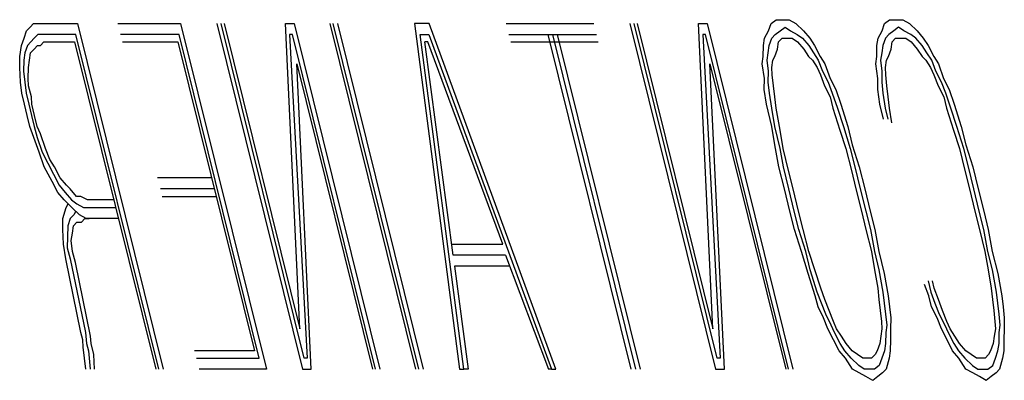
# Model space of a CAD drawing. Extents: x -169 to 2224, y 0 to 2796.
# Tile 171 of 256: x 1560.9501 to 1561.2107, y 418.9334 to 419.0289. Entities that reach past the tile are written whole.
import ezdxf

# ---------------------------------------------------------------- set-up
doc = ezdxf.new("R2010")
doc.units = 0
doc.header["$MEASUREMENT"] = 0
doc.layers.add('SPILL-BUCKET', color=1, linetype='CONTINUOUS')

msp = doc.modelspace()

# ---------------------------------------------------------------- linework, layer by layer
at = {"layer": 'SPILL-BUCKET', "color": 8, "linetype": 'Continuous'}
for p, q in [((1561.14897, 419.02795), (1561.15028, 419.02892)), ((1561.15028, 419.02892), (1561.15221, 419.02892)), ((1561.15221, 419.02892), (1561.15376, 419.02892)), ((1561.15376, 419.02892), (1561.15554, 419.02795)), ((1561.17901, 419.02795), (1561.18031, 419.02892)), ((1561.18031, 419.02892), (1561.18224, 419.02892)), ((1561.18224, 419.02892), (1561.18379, 419.02892)), ((1561.18379, 419.02892), (1561.18557, 419.02795)), ((1560.95197, 419.026), (1560.95288, 419.02697)), ((1560.95288, 419.02697), (1560.9538, 419.02795)), ((1560.9538, 419.02795), (1560.95535, 419.02795)), ((1560.95535, 419.02795), (1560.95651, 419.02795)), ((1560.95651, 419.02795), (1560.96539, 419.02795)), ((1560.96539, 419.02795), (1560.98808, 418.9363)), ((1560.97611, 419.02795), (1560.99272, 419.02795)), ((1560.99272, 419.02795), (1561.01541, 418.9363)), ((1561.00228, 419.02795), (1561.02497, 418.9363)), ((1561.02541, 418.93922), (1561.00344, 419.02795)), ((1561.00421, 419.02795), (1561.02425, 418.94702)), ((1561.02425, 418.94702), (1561.02044, 419.02795)), ((1561.02044, 419.02795), (1561.02276, 419.02795)), ((1561.02276, 419.02795), (1561.04544, 418.9363)), ((1561.055, 418.9363), (1561.03231, 419.02795)), ((1561.05578, 418.9363), (1561.03309, 419.02795)), ((1561.03425, 419.02795), (1561.05694, 418.9363)), ((1561.05849, 419.02795), (1561.05462, 419.02795)), ((1561.05462, 419.02795), (1561.0665, 418.9363)), ((1561.09199, 418.9363), (1561.05849, 419.02795)), ((1561.07886, 419.02795), (1561.10204, 419.02795)), ((1561.1116, 419.02795), (1561.13429, 418.9363)), ((1561.13473, 418.93922), (1561.11276, 419.02795)), ((1561.11353, 419.02795), (1561.13357, 418.94702)), ((1561.13357, 418.94702), (1561.12976, 419.02795)), ((1561.12976, 419.02795), (1561.13207, 419.02795)), ((1561.13207, 419.02795), (1561.15476, 418.9363)), ((1561.1483, 419.026), (1561.14897, 419.02795)), ((1561.15139, 419.026), (1561.15269, 419.02697)), ((1561.15269, 419.02697), (1561.15409, 419.026)), ((1561.15554, 419.02795), (1561.15757, 419.026)), ((1561.17833, 419.026), (1561.17901, 419.02795)), ((1561.18272, 419.02697), (1561.18142, 419.026)), ((1561.18412, 419.026), (1561.18272, 419.02697)), ((1561.18557, 419.02795), (1561.1876, 419.026)), ((1560.95062, 419.0221), (1560.95129, 419.02405)), ((1560.95129, 419.02405), (1560.95197, 419.026)), ((1560.954, 419.02405), (1560.95308, 419.02307)), ((1560.95491, 419.02502), (1560.954, 419.02405)), ((1560.95607, 419.02502), (1560.95491, 419.02502)), ((1560.95723, 419.02502), (1560.95607, 419.02502)), ((1560.96496, 419.02502), (1560.95723, 419.02502)), ((1560.98692, 418.9363), (1560.96496, 419.02502)), ((1560.99229, 419.02502), (1560.97684, 419.02502)), ((1561.01353, 418.93922), (1560.99229, 419.02502)), ((1561.02232, 419.02502), (1561.02155, 419.02502)), ((1561.02155, 419.02502), (1561.02618, 418.93922)), ((1561.04429, 418.9363), (1561.02232, 419.02502)), ((1561.05612, 419.02502), (1561.05844, 419.02502)), ((1561.06765, 418.9363), (1561.05612, 419.02502)), ((1561.05844, 419.02502), (1561.09083, 418.9363)), ((1561.07959, 419.02502), (1561.10276, 419.02502)), ((1561.11198, 418.9363), (1561.09002, 419.02502)), ((1561.11314, 418.9363), (1561.09118, 419.02502)), ((1561.09233, 419.02502), (1561.1143, 418.9363)), ((1561.13164, 419.02502), (1561.13087, 419.02502)), ((1561.13087, 419.02502), (1561.1355, 418.93922)), ((1561.1536, 418.9363), (1561.13164, 419.02502)), ((1561.14695, 419.0221), (1561.14723, 419.02405)), ((1561.14723, 419.02405), (1561.1483, 419.026)), ((1561.14849, 419.0221), (1561.14917, 419.02405)), ((1561.14917, 419.02405), (1561.15008, 419.02502)), ((1561.15008, 419.02502), (1561.15139, 419.026)), ((1561.15095, 419.02307), (1561.15187, 419.02405)), ((1561.15187, 419.02405), (1561.15342, 419.02405)), ((1561.15342, 419.02405), (1561.15458, 419.02405)), ((1561.15409, 419.026), (1561.15588, 419.02502)), ((1561.15458, 419.02405), (1561.15598, 419.02307)), ((1561.15588, 419.02502), (1561.15728, 419.02405)), ((1561.15728, 419.02405), (1561.15892, 419.0221)), ((1561.15757, 419.026), (1561.15921, 419.02405)), ((1561.15921, 419.02405), (1561.16046, 419.0221)), ((1561.17698, 419.0221), (1561.17727, 419.02405)), ((1561.17727, 419.02405), (1561.17833, 419.026)), ((1561.1792, 419.02405), (1561.17852, 419.0221)), ((1561.18012, 419.02502), (1561.1792, 419.02405)), ((1561.18142, 419.026), (1561.18012, 419.02502)), ((1561.18099, 419.02307), (1561.1819, 419.02405)), ((1561.1819, 419.02405), (1561.18345, 419.02405)), ((1561.18345, 419.02405), (1561.18461, 419.02405)), ((1561.18591, 419.02502), (1561.18412, 419.026)), ((1561.18461, 419.02405), (1561.18601, 419.02307)), ((1561.18731, 419.02405), (1561.18591, 419.02502)), ((1561.18895, 419.0221), (1561.18731, 419.02405)), ((1561.1876, 419.026), (1561.18924, 419.02405)), ((1561.18924, 419.02405), (1561.1905, 419.0221)), ((1560.95018, 419.01917), (1560.95062, 419.0221)), ((1560.95216, 419.0221), (1560.95148, 419.02015)), ((1560.95308, 419.02307), (1560.95216, 419.0221)), ((1560.95303, 419.02015), (1560.95395, 419.02112)), ((1560.95395, 419.02112), (1560.95486, 419.0221)), ((1560.95486, 419.0221), (1560.95564, 419.0221)), ((1560.95564, 419.0221), (1560.95655, 419.02307)), ((1560.95655, 419.02307), (1560.95771, 419.02307)), ((1560.95771, 419.02307), (1560.96467, 419.02307)), ((1560.96467, 419.02307), (1560.98615, 418.9363)), ((1560.97732, 419.02307), (1560.992, 419.02307)), ((1560.992, 419.02307), (1561.01227, 418.94117)), ((1561.06481, 418.96652), (1561.05737, 419.02307)), ((1561.05815, 419.02307), (1561.05737, 419.02307)), ((1561.07799, 418.96945), (1561.05815, 419.02307)), ((1561.08007, 419.02307), (1561.10325, 419.02307)), ((1561.1469, 419.01917), (1561.14695, 419.0221)), ((1561.1482, 419.02015), (1561.14849, 419.0221)), ((1561.14999, 419.01917), (1561.15066, 419.02112)), ((1561.15066, 419.02112), (1561.15095, 419.02307)), ((1561.15598, 419.02307), (1561.15762, 419.02112)), ((1561.15762, 419.02112), (1561.15887, 419.01917)), ((1561.15892, 419.0221), (1561.16018, 419.02015)), ((1561.16046, 419.0221), (1561.16196, 419.01917)), ((1561.17693, 419.01917), (1561.17698, 419.0221)), ((1561.17852, 419.0221), (1561.17823, 419.02015)), ((1561.18002, 419.01917), (1561.1807, 419.02112)), ((1561.1807, 419.02112), (1561.18099, 419.02307)), ((1561.18601, 419.02307), (1561.18765, 419.02112)), ((1561.18765, 419.02112), (1561.1889, 419.01917)), ((1561.19021, 419.02015), (1561.18895, 419.0221)), ((1561.1905, 419.0221), (1561.192, 419.01917)), ((1560.95013, 419.01625), (1560.95018, 419.01917)), ((1560.95148, 419.02015), (1560.9512, 419.0182)), ((1560.95274, 419.0182), (1560.95303, 419.02015)), ((1561.14661, 419.01722), (1561.1469, 419.01917)), ((1561.14791, 419.0182), (1561.1482, 419.02015)), ((1561.14946, 419.0182), (1561.14999, 419.01917)), ((1561.15887, 419.01917), (1561.15989, 419.0182)), ((1561.16018, 419.02015), (1561.16143, 419.0182)), ((1561.16196, 419.01917), (1561.16322, 419.01722)), ((1561.17664, 419.01722), (1561.17693, 419.01917)), ((1561.17823, 419.02015), (1561.17794, 419.0182)), ((1561.17949, 419.0182), (1561.18002, 419.01917)), ((1561.1889, 419.01917), (1561.18992, 419.0182)), ((1561.19146, 419.0182), (1561.19021, 419.02015)), ((1561.192, 419.01917), (1561.19325, 419.01722)), ((1560.95033, 419.01235), (1560.95013, 419.01625)), ((1560.9512, 419.0182), (1560.95115, 419.01527)), ((1560.9524, 419.01332), (1560.95245, 419.01625)), ((1560.95245, 419.01625), (1560.95274, 419.0182)), ((1561.02729, 418.9363), (1561.02348, 419.01722)), ((1561.02348, 419.01722), (1561.04351, 418.9363)), ((1561.13661, 418.9363), (1561.1328, 419.01722)), ((1561.1328, 419.01722), (1561.15283, 418.9363)), ((1561.14719, 419.01332), (1561.14661, 419.01722)), ((1561.14825, 419.01527), (1561.14791, 419.0182)), ((1561.14917, 419.01625), (1561.14946, 419.0182)), ((1561.14926, 419.0143), (1561.14917, 419.01625)), ((1561.15989, 419.0182), (1561.16114, 419.01625)), ((1561.16114, 419.01625), (1561.16201, 419.0143)), ((1561.16143, 419.0182), (1561.16254, 419.01527)), ((1561.16322, 419.01722), (1561.16457, 419.01332)), ((1561.17722, 419.01332), (1561.17664, 419.01722)), ((1561.17794, 419.0182), (1561.17828, 419.01527)), ((1561.1792, 419.01625), (1561.17949, 419.0182)), ((1561.17929, 419.0143), (1561.1792, 419.01625)), ((1561.18992, 419.0182), (1561.19117, 419.01625)), ((1561.19117, 419.01625), (1561.19204, 419.0143)), ((1561.19257, 419.01527), (1561.19146, 419.0182)), ((1561.19325, 419.01722), (1561.1946, 419.01332)), ((1560.95115, 419.01527), (1560.95148, 419.01235)), ((1560.9525, 419.01137), (1560.9524, 419.01332)), ((1561.14714, 419.0104), (1561.14719, 419.01332)), ((1561.1482, 419.01235), (1561.14825, 419.01527)), ((1561.1496, 419.01137), (1561.14926, 419.0143)), ((1561.16201, 419.0143), (1561.16312, 419.01137)), ((1561.16254, 419.01527), (1561.16404, 419.01235)), ((1561.16457, 419.01332), (1561.16606, 419.0104)), ((1561.17717, 419.0104), (1561.17722, 419.01332)), ((1561.17828, 419.01527), (1561.17823, 419.01235)), ((1561.17963, 419.01137), (1561.17929, 419.0143)), ((1561.19204, 419.0143), (1561.19315, 419.01137)), ((1561.19407, 419.01235), (1561.19257, 419.01527)), ((1561.1946, 419.01332), (1561.1961, 419.0104)), ((1560.95066, 419.00942), (1560.95033, 419.01235)), ((1560.95148, 419.01235), (1560.95182, 419.00942)), ((1560.95322, 419.00845), (1560.9525, 419.01137)), ((1561.14854, 419.00942), (1561.1482, 419.01235)), ((1561.14994, 419.00845), (1561.1496, 419.01137)), ((1561.16312, 419.01137), (1561.16462, 419.00845)), ((1561.16404, 419.01235), (1561.16515, 419.00942)), ((1561.17823, 419.01235), (1561.17857, 419.00942)), ((1561.17997, 419.00845), (1561.17963, 419.01137)), ((1561.19315, 419.01137), (1561.19465, 419.00845)), ((1561.19518, 419.00942), (1561.19407, 419.01235)), ((1560.95139, 419.0065), (1560.95066, 419.00942)), ((1560.95182, 419.00942), (1560.95255, 419.0065)), ((1560.95332, 419.0065), (1560.95322, 419.00845)), ((1561.14772, 419.0065), (1561.14714, 419.0104)), ((1561.14912, 419.00552), (1561.14854, 419.00942)), ((1561.15028, 419.00552), (1561.14994, 419.00845)), ((1561.16462, 419.00845), (1561.16534, 419.00552)), ((1561.16515, 419.00942), (1561.1665, 419.00552)), ((1561.16606, 419.0104), (1561.16742, 419.0065)), ((1561.17775, 419.0065), (1561.17717, 419.0104)), ((1561.17857, 419.00942), (1561.17915, 419.00552)), ((1561.18031, 419.00552), (1561.17997, 419.00845)), ((1561.19465, 419.00845), (1561.19537, 419.00552)), ((1561.19653, 419.00552), (1561.19518, 419.00942)), ((1561.1961, 419.0104), (1561.19745, 419.0065)), ((1560.95211, 419.00357), (1560.95139, 419.0065)), ((1560.95255, 419.0065), (1560.95327, 419.00357)), ((1560.95404, 419.00357), (1560.95332, 419.0065)), ((1561.14916, 419.00065), (1561.14772, 419.0065)), ((1561.14994, 419.00065), (1561.14912, 419.00552)), ((1561.15134, 418.99967), (1561.15028, 419.00552)), ((1561.16534, 419.00552), (1561.16718, 418.99967)), ((1561.1665, 419.00552), (1561.16809, 419.00065)), ((1561.16742, 419.0065), (1561.16925, 419.00065)), ((1561.17872, 419.0026), (1561.17775, 419.0065)), ((1561.17915, 419.00552), (1561.17987, 419.0026)), ((1561.18089, 419.00162), (1561.18031, 419.00552)), ((1561.19537, 419.00552), (1561.19721, 418.99967)), ((1561.19813, 419.00065), (1561.19653, 419.00552)), ((1561.19745, 419.0065), (1561.19929, 419.00065)), ((1560.95283, 419.00065), (1560.95211, 419.00357)), ((1560.95327, 419.00357), (1560.95399, 419.00065)), ((1560.95477, 419.00065), (1560.95404, 419.00357)), ((1560.95419, 418.99675), (1560.95283, 419.00065)), ((1560.95399, 419.00065), (1560.95472, 418.99772)), ((1560.95564, 418.9987), (1560.95477, 419.00065)), ((1561.14998, 418.99577), (1561.14916, 419.00065)), ((1561.15138, 418.9948), (1561.14994, 419.00065)), ((1561.16809, 419.00065), (1561.16993, 418.9948)), ((1561.16925, 419.00065), (1561.17046, 418.99577)), ((1561.19996, 418.9948), (1561.19813, 419.00065)), ((1561.19929, 419.00065), (1561.20049, 418.99577)), ((1560.95472, 418.99772), (1560.95607, 418.99382)), ((1560.95699, 418.9948), (1560.95564, 418.9987)), ((1561.15216, 418.9948), (1561.15134, 418.99967)), ((1561.16718, 418.99967), (1561.16877, 418.9948)), ((1561.19721, 418.99967), (1561.1988, 418.9948)), ((1560.9553, 418.99382), (1560.95419, 418.99675)), ((1561.15105, 418.98992), (1561.14998, 418.99577)), ((1561.17046, 418.99577), (1561.17229, 418.98992)), ((1561.20049, 418.99577), (1561.20233, 418.98992)), ((1560.95665, 418.98992), (1560.9553, 418.99382)), ((1560.95607, 418.99382), (1560.95757, 418.9909)), ((1560.9581, 418.99187), (1560.95699, 418.9948)), ((1561.15221, 418.98992), (1561.15138, 418.9948)), ((1561.15361, 418.98895), (1561.15216, 418.9948)), ((1561.16877, 418.9948), (1561.17022, 418.98895)), ((1561.16993, 418.9948), (1561.17114, 418.98992)), ((1561.1988, 418.9948), (1561.20025, 418.98895)), ((1561.20117, 418.98992), (1561.19996, 418.9948)), ((1560.95877, 418.98602), (1560.95665, 418.98992)), ((1560.95757, 418.9909), (1560.95906, 418.98797)), ((1560.95935, 418.98992), (1560.9581, 418.99187)), ((1560.96085, 418.987), (1560.95935, 418.98992)), ((1561.1525, 418.98407), (1561.15105, 418.98992)), ((1561.15366, 418.98407), (1561.15221, 418.98992)), ((1561.17114, 418.98992), (1561.17258, 418.98407)), ((1561.17229, 418.98992), (1561.17374, 418.98407)), ((1561.20262, 418.98407), (1561.20117, 418.98992)), ((1561.20233, 418.98992), (1561.20378, 418.98407)), ((1560.95906, 418.98797), (1560.96056, 418.98505)), ((1561.15481, 418.98407), (1561.15361, 418.98895)), ((1561.17022, 418.98895), (1561.17142, 418.98407)), ((1561.20025, 418.98895), (1561.20146, 418.98407)), ((1560.96027, 418.9831), (1560.95877, 418.98602)), ((1560.96056, 418.98505), (1560.9622, 418.9831)), ((1560.96249, 418.98505), (1560.96085, 418.987)), ((1560.96351, 418.98407), (1560.96249, 418.98505)), ((1561.00093, 418.987), (1560.98664, 418.987)), ((1560.96191, 418.98115), (1560.96027, 418.9831)), ((1560.9622, 418.9831), (1560.96384, 418.98115)), ((1560.96515, 418.98212), (1560.96351, 418.98407)), ((1560.96631, 418.98212), (1560.96515, 418.98212)), ((1560.96809, 418.98115), (1560.96631, 418.98212)), ((1561.00165, 418.98407), (1560.98736, 418.98407)), ((1560.98784, 418.98212), (1561.00213, 418.98212)), ((1561.15394, 418.97822), (1561.1525, 418.98407)), ((1561.1551, 418.97822), (1561.15366, 418.98407)), ((1561.15626, 418.97822), (1561.15481, 418.98407)), ((1561.17142, 418.98407), (1561.17287, 418.97822)), ((1561.17258, 418.98407), (1561.17403, 418.97822)), ((1561.17374, 418.98407), (1561.17519, 418.97822)), ((1561.20146, 418.98407), (1561.2029, 418.97822)), ((1561.20406, 418.97822), (1561.20262, 418.98407)), ((1561.20378, 418.98407), (1561.20522, 418.97822)), ((1560.96394, 418.9792), (1560.96191, 418.98115)), ((1560.96239, 418.9792), (1560.96293, 418.98017)), ((1560.96384, 418.98115), (1560.96524, 418.98017)), ((1560.96524, 418.98017), (1560.96703, 418.9792)), ((1560.97505, 418.98115), (1560.96809, 418.98115)), ((1560.96157, 418.97627), (1560.96239, 418.9792)), ((1560.96442, 418.97725), (1560.96351, 418.97627)), ((1560.96597, 418.97725), (1560.96394, 418.9792)), ((1560.96495, 418.97822), (1560.96442, 418.97725)), ((1560.96776, 418.97627), (1560.96597, 418.97725)), ((1560.96703, 418.9792), (1560.96858, 418.9792)), ((1560.96858, 418.9792), (1560.97553, 418.9792)), ((1561.15515, 418.97335), (1561.15394, 418.97822)), ((1561.15631, 418.97335), (1561.1551, 418.97822)), ((1561.15747, 418.97335), (1561.15626, 418.97822)), ((1561.17287, 418.97822), (1561.17408, 418.97335)), ((1561.17403, 418.97822), (1561.17524, 418.97335)), ((1561.17519, 418.97822), (1561.1764, 418.97335)), ((1561.2029, 418.97822), (1561.20411, 418.97335)), ((1561.20527, 418.97335), (1561.20406, 418.97822)), ((1561.20522, 418.97822), (1561.20643, 418.97335)), ((1560.96153, 418.97335), (1560.96157, 418.97627)), ((1560.96283, 418.97432), (1560.96278, 418.9714)), ((1560.96351, 418.97627), (1560.96283, 418.97432)), ((1560.96408, 418.97237), (1560.96437, 418.97432)), ((1560.96437, 418.97432), (1560.96529, 418.9753)), ((1560.96529, 418.9753), (1560.96645, 418.9753)), ((1560.96645, 418.9753), (1560.96737, 418.97627)), ((1560.96737, 418.97627), (1560.96853, 418.97627)), ((1560.9693, 418.97627), (1560.96776, 418.97627)), ((1560.97625, 418.97627), (1560.9693, 418.97627)), ((1560.96172, 418.96945), (1560.96153, 418.97335)), ((1560.96379, 418.97042), (1560.96408, 418.97237)), ((1561.15699, 418.9675), (1561.15515, 418.97335)), ((1561.15814, 418.9675), (1561.15631, 418.97335)), ((1561.15892, 418.9675), (1561.15747, 418.97335)), ((1561.17408, 418.97335), (1561.17553, 418.9675)), ((1561.17524, 418.97335), (1561.1763, 418.9675)), ((1561.1764, 418.97335), (1561.17746, 418.9675)), ((1561.20411, 418.97335), (1561.20556, 418.9675)), ((1561.20633, 418.9675), (1561.20527, 418.97335)), ((1561.20643, 418.97335), (1561.20749, 418.9675)), ((1560.9623, 418.96555), (1560.96172, 418.96945)), ((1560.96278, 418.9714), (1560.96273, 418.96847)), ((1560.96413, 418.9675), (1560.96379, 418.97042)), ((1561.06447, 418.96945), (1561.07799, 418.96945)), ((1560.96273, 418.96847), (1560.96346, 418.96555)), ((1560.96486, 418.96457), (1560.96413, 418.9675)), ((1561.07871, 418.96652), (1561.06481, 418.96652)), ((1561.07871, 418.96652), (1561.09006, 418.9363)), ((1561.15882, 418.96165), (1561.15699, 418.9675)), ((1561.15935, 418.96262), (1561.15814, 418.9675)), ((1561.16051, 418.96262), (1561.15892, 418.9675)), ((1561.17553, 418.9675), (1561.17635, 418.96262)), ((1561.1763, 418.9675), (1561.17751, 418.96262)), ((1561.17746, 418.9675), (1561.17891, 418.96165)), ((1561.20556, 418.9675), (1561.20638, 418.96262)), ((1561.20754, 418.96262), (1561.20633, 418.9675)), ((1561.20749, 418.9675), (1561.20894, 418.96165)), ((1560.96635, 418.94605), (1560.9623, 418.96555)), ((1560.96346, 418.96555), (1560.96751, 418.94605)), ((1560.96891, 418.94507), (1560.96486, 418.96457)), ((1561.07983, 418.9636), (1561.06515, 418.9636)), ((1561.06515, 418.9636), (1561.06881, 418.9363)), ((1561.16065, 418.9558), (1561.15882, 418.96165)), ((1561.16119, 418.95677), (1561.15935, 418.96262)), ((1561.1621, 418.95775), (1561.16051, 418.96262)), ((1561.17635, 418.96262), (1561.17717, 418.95775)), ((1561.17751, 418.96262), (1561.17857, 418.95677)), ((1561.17891, 418.96165), (1561.17997, 418.9558)), ((1561.20638, 418.96262), (1561.2072, 418.95775)), ((1561.2086, 418.95677), (1561.20754, 418.96262)), ((1561.20894, 418.96165), (1561.21, 418.9558)), ((1561.19069, 418.9558), (1561.18958, 418.95872)), ((1561.1905, 418.9597), (1561.19122, 418.95677)), ((1561.19214, 418.95775), (1561.19165, 418.9597)), ((1561.1623, 418.95385), (1561.16119, 418.95677)), ((1561.16321, 418.95482), (1561.1621, 418.95775)), ((1561.17717, 418.95775), (1561.17751, 418.95482)), ((1561.17857, 418.95677), (1561.17891, 418.95385)), ((1561.19122, 418.95677), (1561.19233, 418.95385)), ((1561.19325, 418.95482), (1561.19214, 418.95775)), ((1561.2072, 418.95775), (1561.20754, 418.95482)), ((1561.20894, 418.95385), (1561.2086, 418.95677)), ((1561.16138, 418.95287), (1561.16065, 418.9558)), ((1561.16341, 418.95092), (1561.1623, 418.95385)), ((1561.16432, 418.9519), (1561.16321, 418.95482)), ((1561.17751, 418.95482), (1561.17784, 418.9519)), ((1561.17891, 418.95385), (1561.17924, 418.95092)), ((1561.17997, 418.9558), (1561.18031, 418.95287)), ((1561.19141, 418.95287), (1561.19069, 418.9558)), ((1561.19233, 418.95385), (1561.19344, 418.95092)), ((1561.19436, 418.9519), (1561.19325, 418.95482)), ((1561.20754, 418.95482), (1561.20788, 418.9519)), ((1561.20928, 418.95092), (1561.20894, 418.95385)), ((1561.21, 418.9558), (1561.21034, 418.95287)), ((1561.16287, 418.94995), (1561.16138, 418.95287)), ((1561.1649, 418.948), (1561.16341, 418.95092)), ((1561.16544, 418.94897), (1561.16432, 418.9519)), ((1561.17784, 418.9519), (1561.17818, 418.94897)), ((1561.17924, 418.95092), (1561.17958, 418.948)), ((1561.18031, 418.95287), (1561.18064, 418.94995)), ((1561.19291, 418.94995), (1561.19141, 418.95287)), ((1561.19344, 418.95092), (1561.19494, 418.948)), ((1561.19547, 418.94897), (1561.19436, 418.9519)), ((1561.20788, 418.9519), (1561.20821, 418.94897)), ((1561.20961, 418.948), (1561.20928, 418.95092)), ((1561.21034, 418.95287), (1561.21068, 418.94995)), ((1561.16399, 418.94702), (1561.16287, 418.94995)), ((1561.1663, 418.94702), (1561.16544, 418.94897)), ((1561.17818, 418.94897), (1561.17828, 418.94702)), ((1561.18064, 418.94995), (1561.1806, 418.94702)), ((1561.19402, 418.94702), (1561.19291, 418.94995)), ((1561.19634, 418.94702), (1561.19547, 418.94897)), ((1561.20821, 418.94897), (1561.20831, 418.94702)), ((1561.21068, 418.94995), (1561.21063, 418.94702)), ((1560.96684, 418.9441), (1560.96635, 418.94605)), ((1560.96751, 418.94605), (1560.96785, 418.94312)), ((1561.16548, 418.9441), (1561.16399, 418.94702)), ((1561.16577, 418.94605), (1561.1649, 418.948)), ((1561.16727, 418.94312), (1561.16577, 418.94605)), ((1561.16756, 418.94507), (1561.1663, 418.94702)), ((1561.17828, 418.94702), (1561.17799, 418.94507)), ((1561.17929, 418.94605), (1561.17924, 418.94312)), ((1561.17958, 418.948), (1561.17929, 418.94605)), ((1561.1806, 418.94702), (1561.18055, 418.9441)), ((1561.19552, 418.9441), (1561.19402, 418.94702)), ((1561.19494, 418.948), (1561.1958, 418.94605)), ((1561.1958, 418.94605), (1561.1973, 418.94312)), ((1561.19759, 418.94507), (1561.19634, 418.94702)), ((1561.20831, 418.94702), (1561.20802, 418.94507)), ((1561.20928, 418.94312), (1561.20933, 418.94605)), ((1561.20933, 418.94605), (1561.20961, 418.948)), ((1561.21063, 418.94702), (1561.21058, 418.9441)), ((1560.96693, 418.94215), (1560.96684, 418.9441)), ((1560.96785, 418.94312), (1560.96833, 418.94117)), ((1560.96901, 418.94312), (1560.96891, 418.94507)), ((1560.96973, 418.9402), (1560.96901, 418.94312)), ((1561.16698, 418.94117), (1561.16548, 418.9441)), ((1561.16852, 418.94117), (1561.16727, 418.94312)), ((1561.16882, 418.94312), (1561.16756, 418.94507)), ((1561.17046, 418.94117), (1561.16882, 418.94312)), ((1561.1777, 418.94312), (1561.17702, 418.94117)), ((1561.17799, 418.94507), (1561.1777, 418.94312)), ((1561.17924, 418.94312), (1561.17895, 418.94117)), ((1561.18055, 418.9441), (1561.1805, 418.94117)), ((1561.19701, 418.94117), (1561.19552, 418.9441)), ((1561.1973, 418.94312), (1561.19856, 418.94117)), ((1561.19885, 418.94312), (1561.19759, 418.94507)), ((1561.20049, 418.94117), (1561.19885, 418.94312)), ((1561.20773, 418.94312), (1561.20706, 418.94117)), ((1561.20802, 418.94507), (1561.20773, 418.94312)), ((1561.20899, 418.94117), (1561.20928, 418.94312)), ((1561.21058, 418.9441), (1561.21053, 418.94117)), ((1560.96761, 418.9363), (1560.96693, 418.94215)), ((1560.96833, 418.94117), (1560.96876, 418.9363)), ((1561.01227, 418.94117), (1560.99643, 418.94117)), ((1561.16862, 418.93922), (1561.16698, 418.94117)), ((1561.17017, 418.93922), (1561.16852, 418.94117)), ((1561.17186, 418.9402), (1561.17046, 418.94117)), ((1561.17702, 418.94117), (1561.17649, 418.9402)), ((1561.17895, 418.94117), (1561.17828, 418.93922)), ((1561.1805, 418.94117), (1561.18021, 418.93922)), ((1561.19865, 418.93922), (1561.19701, 418.94117)), ((1561.19856, 418.94117), (1561.2002, 418.93922)), ((1561.20189, 418.9402), (1561.20049, 418.94117)), ((1561.20706, 418.94117), (1561.20653, 418.9402)), ((1561.20831, 418.93922), (1561.20899, 418.94117)), ((1561.21053, 418.94117), (1561.21024, 418.93922)), ((1560.96992, 418.9363), (1560.96973, 418.9402)), ((1560.99692, 418.93922), (1561.01353, 418.93922)), ((1561.02618, 418.93922), (1561.02541, 418.93922)), ((1561.1355, 418.93922), (1561.13473, 418.93922)), ((1561.1705, 418.9363), (1561.16862, 418.93922)), ((1561.17219, 418.93727), (1561.17017, 418.93922)), ((1561.17326, 418.93922), (1561.17186, 418.9402)), ((1561.17442, 418.93922), (1561.17326, 418.93922)), ((1561.17557, 418.93922), (1561.17442, 418.93922)), ((1561.17649, 418.9402), (1561.17557, 418.93922)), ((1561.17828, 418.93922), (1561.1776, 418.93727)), ((1561.18021, 418.93922), (1561.17939, 418.9363)), ((1561.20054, 418.9363), (1561.19865, 418.93922)), ((1561.2002, 418.93922), (1561.20223, 418.93727)), ((1561.20329, 418.93922), (1561.20189, 418.9402)), ((1561.20445, 418.93922), (1561.20329, 418.93922)), ((1561.20561, 418.93922), (1561.20445, 418.93922)), ((1561.20653, 418.9402), (1561.20561, 418.93922)), ((1561.20763, 418.93727), (1561.20831, 418.93922)), ((1561.21024, 418.93922), (1561.20942, 418.9363)), ((1561.01541, 418.9363), (1560.99764, 418.9363)), ((1561.02497, 418.9363), (1561.02729, 418.9363)), ((1561.0665, 418.9363), (1561.06765, 418.9363)), ((1561.06881, 418.9363), (1561.06765, 418.9363)), ((1561.09083, 418.9363), (1561.09006, 418.9363)), ((1561.09083, 418.9363), (1561.09199, 418.9363)), ((1561.13429, 418.9363), (1561.13661, 418.9363)), ((1561.17229, 418.93532), (1561.1705, 418.9363)), ((1561.17359, 418.9363), (1561.17219, 418.93727)), ((1561.17408, 418.93435), (1561.17229, 418.93532)), ((1561.17514, 418.9363), (1561.17359, 418.9363)), ((1561.1763, 418.9363), (1561.17514, 418.9363)), ((1561.1776, 418.93727), (1561.1763, 418.9363)), ((1561.17847, 418.93532), (1561.17717, 418.93435)), ((1561.17939, 418.9363), (1561.17847, 418.93532)), ((1561.20232, 418.93532), (1561.20054, 418.9363)), ((1561.20223, 418.93727), (1561.20363, 418.9363)), ((1561.20411, 418.93435), (1561.20232, 418.93532)), ((1561.20363, 418.9363), (1561.20517, 418.9363)), ((1561.20517, 418.9363), (1561.20633, 418.9363)), ((1561.20633, 418.9363), (1561.20763, 418.93727)), ((1561.20851, 418.93532), (1561.2072, 418.93435)), ((1561.20942, 418.9363), (1561.20851, 418.93532)), ((1561.17586, 418.93337), (1561.17408, 418.93435)), ((1561.17717, 418.93435), (1561.17586, 418.93337)), ((1561.2059, 418.93337), (1561.20411, 418.93435)), ((1561.2072, 418.93435), (1561.2059, 418.93337))]:
    msp.add_line(p, q, dxfattribs=at)

doc.saveas('drawing.dxf')
